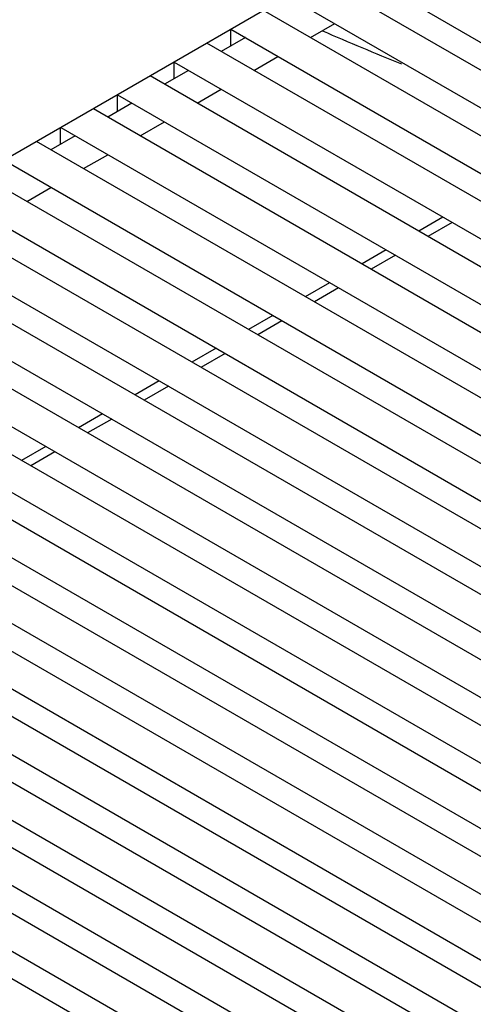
# Model space of a CAD drawing. Header units: millimetres. Extents: x -40 to 419, y 0 to 295.
# Tile 51 of 72: x 349.75 to 353.23, y 102.82 to 110.38. Entities that reach past the tile are written whole.
import ezdxf

# ---------------------------------------------------------------- set-up
doc = ezdxf.new("R2010")
doc.units = ezdxf.units.MM
doc.layers.add('135.735_BW4_TWIN', color=7, linetype='Continuous')
doc.layers.add('Standard', color=7, linetype='Continuous')

# ---------------------------------------------------------------- blocks, each defined once
blk = doc.blocks.new('SE3')
at = {"layer": '135.735_BW4_TWIN', "color": 7, "linetype": 'Continuous'}
for p, q in [((358.3767, 114.353), (338.8959, 103.1058)), ((352.241, 110.8106), (360.0557, 106.2988)), ((359.7451, 106.2639), (352.0555, 110.7035)), ((351.8055, 110.5591), (359.6201, 106.0474)), ((359.3096, 106.0124), (351.62, 110.452)), ((351.9806, 110.2439), (352.1661, 110.351)), ((351.369, 110.1794), (351.369, 110.3071)), ((351.37, 110.3077), (359.1846, 105.7959)), ((358.8741, 105.761), (351.1845, 110.2006)), ((351.4806, 110.2439), (351.2951, 110.1367)), ((350.9335, 109.928), (350.9335, 110.0556)), ((350.9345, 110.0562), (358.7491, 105.5445)), ((351.5451, 109.9924), (351.7306, 110.0995)), ((351.0451, 109.9924), (350.8596, 109.8853)), ((358.4386, 105.5095), (350.749, 109.9491)), ((350.4979, 109.6765), (350.4979, 109.8042)), ((350.499, 109.8048), (358.3136, 105.293)), ((351.1096, 109.741), (351.2951, 109.8481)), ((350.6096, 109.741), (350.424, 109.6339)), ((358.0031, 105.2581), (350.3135, 109.6977)), ((350.674, 109.4895), (350.8596, 109.5966)), ((350.0624, 109.4251), (350.0624, 109.5528)), ((350.0635, 109.5534), (357.8781, 105.0416)), ((357.5676, 105.0067), (349.878, 109.4463)), ((350.174, 109.4895), (349.9885, 109.3824)), ((349.628, 109.3019), (357.4426, 104.7901)), ((350.2385, 109.2381), (350.424, 109.3452)), ((357.1321, 104.7552), (349.4424, 109.1948)), ((349.1924, 109.0505), (357.0071, 104.5387)), ((349.803, 108.9866), (349.9885, 109.0937)), ((356.6966, 104.5038), (349.0069, 108.9434)), ((352.9971, 108.8654), (352.8116, 108.7583)), ((353.0673, 108.8249), (352.8818, 108.7178)), ((348.7569, 108.799), (356.5716, 104.2873)), ((356.261, 104.2523), (348.5714, 108.6919)), ((352.5616, 108.614), (352.376, 108.5069)), ((348.3214, 108.5476), (356.136, 104.0358)), ((352.6318, 108.5735), (352.4462, 108.4663)), ((355.8255, 104.0009), (348.1359, 108.4405)), ((347.8859, 108.2961), (355.7005, 103.7844)), ((352.126, 108.3625), (351.9405, 108.2554)), ((352.1962, 108.322), (352.0107, 108.2149)), ((355.39, 103.7494), (347.7004, 108.189)), ((351.6905, 108.1111), (351.505, 108.004)), ((351.7607, 108.0706), (351.5752, 107.9635)), ((347.4504, 108.0447), (355.265, 103.5329)), ((354.9545, 103.498), (347.2649, 107.9376)), ((351.255, 107.8596), (351.0695, 107.7525)), ((347.0149, 107.7933), (354.8295, 103.2815)), ((351.3252, 107.8191), (351.1397, 107.712)), ((354.519, 103.2465), (346.8294, 107.6861)), ((346.5794, 107.5418), (354.394, 103.03)), ((350.8195, 107.6082), (350.634, 107.5011)), ((350.8897, 107.5677), (350.7042, 107.4606)), ((354.0835, 102.9951), (346.3939, 107.4347)), ((350.384, 107.3568), (350.1985, 107.2497)), ((350.4542, 107.3162), (350.2687, 107.2091)), ((346.1439, 107.2904), (353.9585, 102.7786)), ((353.648, 102.7437), (345.9583, 107.1833)), ((349.9485, 107.1053), (349.763, 106.9982)), ((345.7083, 107.0389), (353.523, 102.5272)), ((350.0187, 107.0648), (349.8332, 106.9577)), ((353.2124, 102.4922), (345.5228, 106.9318)), ((345.2728, 106.7875), (353.0874, 102.2757)), ((352.7769, 102.2408), (345.0873, 106.6804)), ((344.8373, 106.536), (352.6519, 102.0243)), ((352.3414, 101.9893), (344.6518, 106.4289)), ((344.4018, 106.2846), (352.2164, 101.7728)), ((351.9059, 101.7379), (344.2163, 106.1775))]:
    blk.add_line(p, q, dxfattribs=at)
blk.add_arc((361.8094, 132.6829), 24.4127, 246.49308, 248.03629, dxfattribs=at)

msp = doc.modelspace()

# ---------------------------------------------------------------- block references
at = {"layer": 'Standard'}
msp.add_blockref('SE3', (0, 0), dxfattribs=at)

doc.saveas('drawing.dxf')
